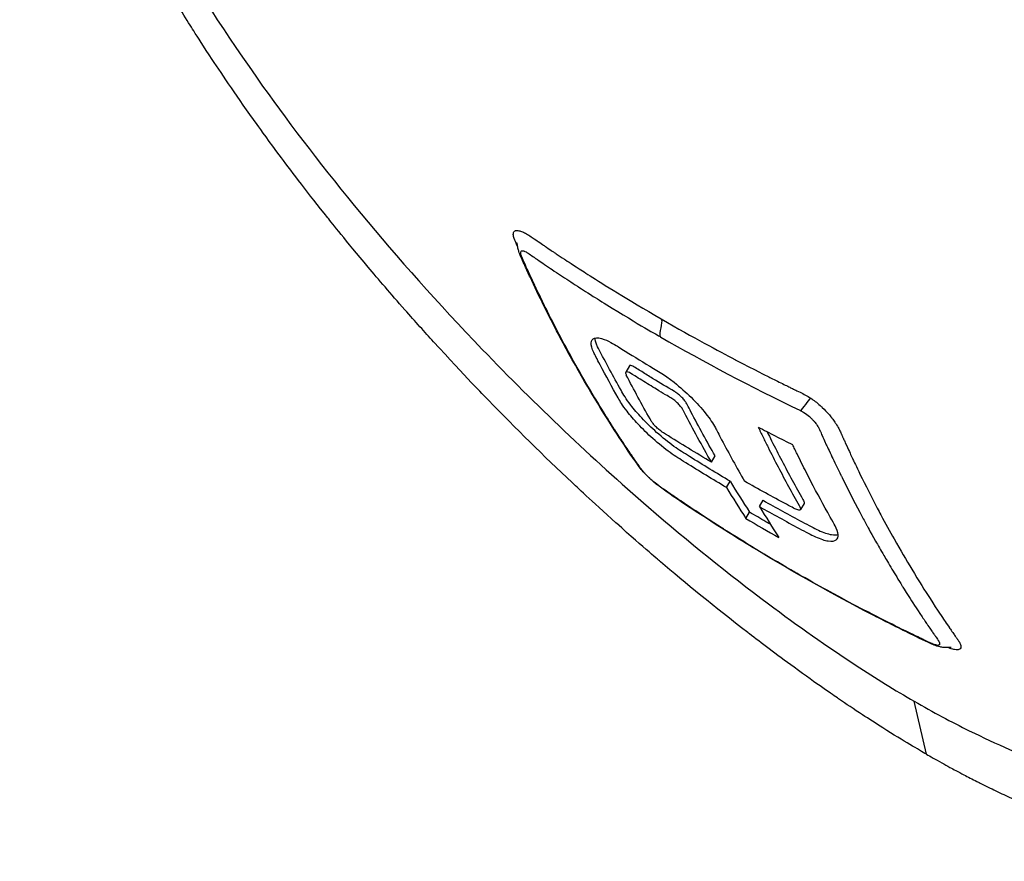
# Model space of a CAD drawing. Header units: millimetres. Extents: x 0 to 5219, y 0 to 2970.
# Tile 201 of 233: x 3249 to 3303, y 1364 to 1411. Entities that reach past the tile are written whole.
import ezdxf

# ---------------------------------------------------------------- set-up
doc = ezdxf.new("R2010")
doc.units = ezdxf.units.MM
doc.header["$LTSCALE"] = 0.2
doc.layers.add('01_Object Line', color=4, linetype='Continuous')

# ---------------------------------------------------------------- blocks, each defined once
blk = doc.blocks.new('A$Cc6976730')
for p, q in [((-188.171, 81.965), (-188.372, 81.618)), ((-183.673, 76.685), (-183.472, 77.031)), ((-182.851, 75.294), (-182.65, 75.641)), ((-181.039, 74.248), (-180.839, 74.594)), ((-178.595, 74.428), (-178.795, 74.082)), ((-181.786, 73.6), (-181.586, 73.946)), ((-171.89, 60.673), (-172.556, 63.575))]:
    blk.add_line(p, q)
for centre, major_axis, ratio, start_param, end_param in [((-84.275, 191.408), (-78.39, -135.736), 0.577377, 5.976841, 5.99728), ((-84.471, 191.059), (-78.396, -135.732), 0.577386, 5.976867, 5.997306), ((-82.682, 190.03), (-78.363, -135.758), 0.577331, 5.976709, 5.997147), ((-110.857, 194.093), (-70.165, -120.941), 0.816432, 6.275426, 6.293752)]:
    blk.add_ellipse(centre, major_axis=major_axis, ratio=ratio, start_param=start_param, end_param=end_param)
for points, knots in [([(-69.073, 87.036), (-69.073, 87.037), (-69.08, 87.042), (-69.082, 87.043), (-69.101, 87.056), (-69.166, 87.096), (-69.457, 87.268), (-69.595, 87.349), (-69.749, 87.439), (-69.895, 87.524), (-70.086, 87.636), (-70.261, 87.739), (-70.387, 87.812), (-71.181, 88.278), (-72.316, 88.939), (-73.74, 89.767), (-74.294, 90.089), (-75.049, 90.528), (-76.09, 91.133), (-76.953, 91.635), (-77.665, 92.048), (-78.148, 92.329), (-78.51, 92.539), (-78.746, 92.676), (-78.844, 92.733), (-79.688, 93.222), (-80.226, 93.533), (-80.374, 93.619), (-80.57, 93.732), (-80.766, 93.847), (-80.964, 93.962), (-81.038, 94.005), (-81.111, 94.047), (-81.185, 94.09), (-81.615, 94.34), (-81.904, 94.509), (-82.031, 94.582), (-82.16, 94.657), (-82.302, 94.739), (-82.458, 94.829), (-82.837, 95.048), (-83.298, 95.312), (-83.856, 95.631), (-84.728, 96.13), (-85.419, 96.527), (-85.864, 96.785), (-86.321, 97.049), (-87.028, 97.463), (-88.047, 98.06), (-88.752, 98.473), (-89.346, 98.821), (-89.806, 99.089), (-90.039, 99.224), (-90.238, 99.34), (-90.401, 99.434), (-90.912, 99.729), (-91.436, 100.032), (-91.968, 100.34), (-92.277, 100.519), (-92.589, 100.7), (-92.904, 100.882), (-93.56, 101.263), (-93.994, 101.514), (-94.195, 101.631), (-94.622, 101.879), (-95.059, 102.133), (-95.507, 102.393), (-95.927, 102.636), (-96.35, 102.881), (-96.776, 103.128), (-98.136, 103.915), (-99.523, 104.719), (-100.938, 105.538), (-102.794, 106.614), (-104.697, 107.715), (-106.646, 108.843), (-110.542, 111.098), (-114.623, 113.459), (-118.875, 115.919), (-119.819, 116.466), (-120.797, 117.032), (-121.809, 117.618), (-122.95, 118.278), (-124.135, 118.964), (-125.365, 119.676), (-128.592, 121.544), (-130.869, 122.862), (-132.085, 123.566), (-133.515, 124.393), (-134.958, 125.228), (-136.415, 126.071), (-139.597, 127.912), (-142.841, 129.788), (-146.126, 131.688), (-149.162, 133.444), (-151.747, 134.938), (-153.848, 136.153), (-157.296, 138.147), (-159.437, 139.384), (-160.249, 139.854), (-160.461, 139.976), (-160.583, 140.046), (-160.615, 140.065), (-164.254, 142.169), (-167.875, 144.262), (-171.411, 146.304), (-171.909, 146.592), (-172.406, 146.878), (-172.9, 147.164), (-174.511, 148.094), (-175.82, 148.85), (-176.843, 149.442), (-177.855, 150.027), (-178.856, 150.605), (-179.843, 151.175), (-180.115, 151.333), (-180.386, 151.489), (-180.657, 151.645), (-184.018, 153.587), (-186.23, 154.865), (-187.527, 155.614), (-187.627, 155.672), (-187.722, 155.727), (-187.811, 155.778)], [-0.7641708, -0.7641708, -0.7641708, -0.7641708, -0.75, -0.75, -0.75, -0.71875, -0.71875, -0.71875, -0.7052239, -0.7052239, -0.7052239, -0.6875, -0.6875, -0.6875, -0.625, -0.625, -0.625, -0.59375, -0.59375, -0.59375, -0.5758637, -0.5758637, -0.5758637, -0.5625, -0.5625, -0.5625, -0.546875, -0.546875, -0.546875, -0.5411757, -0.5411757, -0.5411757, -0.5390625, -0.5390625, -0.5390625, -0.53125, -0.53125, -0.53125, -0.5266987, -0.5266987, -0.5266987, -0.515625, -0.515625, -0.515625, -0.5, -0.5, -0.5, -0.484375, -0.484375, -0.484375, -0.4739987, -0.4739987, -0.4739987, -0.46875, -0.46875, -0.46875, -0.4588678, -0.4588678, -0.4588678, -0.453125, -0.453125, -0.453125, -0.4453125, -0.4453125, -0.4453125, -0.4375, -0.4375, -0.4375, -0.4300483, -0.4300483, -0.4300483, -0.40625, -0.40625, -0.40625, -0.375, -0.375, -0.375, -0.3125, -0.3125, -0.3125, -0.2978036, -0.2978036, -0.2978036, -0.28125, -0.28125, -0.28125, -0.25, -0.25, -0.25, -0.2303717, -0.2303717, -0.2303717, -0.1875, -0.1875, -0.1875, -0.1671318, -0.1671318, -0.1671318, -0.1337093, -0.1337093, -0.1337093, -0.125, -0.125, -0.125, -0.0780464, -0.0780464, -0.0780464, -0.0714286, -0.0714286, -0.0714286, -0.0535714, -0.0535714, -0.0535714, -0.039579, -0.039579, -0.039579, -0.0357143, -0.0357143, -0.0357143, -0.0025653, -0.0025653, -0.0025653, 0, 0, 0, 0]), ([(-219.624, 130.189), (-219.924, 129.411), (-220.152, 128.572), (-220.411, 126.695), (-220.445, 125.686), (-220.274, 122.464), (-219.801, 120.047), (-218.418, 115.667), (-217.712, 113.836), (-215.077, 107.968), (-212.351, 103.02), (-205.092, 92.844), (-201.079, 87.904), (-193.296, 79.809), (-190.228, 76.9), (-184.937, 72.329), (-182.736, 70.553), (-178.944, 67.716), (-177.325, 66.575), (-174.669, 64.837), (-173.606, 64.18), (-172.556, 63.575)], [-13.245772, -13.245772, -13.245772, -13.245772, -12.251128, -12.251128, -11.274972, -11.274972, -9.337784, -9.337784, -8.051587, -8.051587, -5.366006, -5.366006, -3.267179, -3.267179, -1.993957, -1.993957, -1.102626, -1.102626, -0.445934, -0.445934, 0, 0, 0, 0]), ([(-171.89, 60.673), (-172.301, 60.91), (-173.09, 61.366), (-174.28, 62.118), (-174.662, 62.36), (-175.035, 62.601), (-175.398, 62.84), (-175.848, 63.136), (-176.284, 63.428), (-176.704, 63.715), (-177.036, 63.942), (-177.847, 64.494), (-179.146, 65.44), (-180.143, 66.167), (-180.96, 66.786), (-181.593, 67.273), (-181.624, 67.297), (-181.655, 67.321), (-181.687, 67.345), (-183.507, 68.748), (-185.105, 70.062), (-186.471, 71.228), (-186.498, 71.25), (-187.306, 71.924), (-188.877, 73.332), (-188.884, 73.338), (-188.891, 73.344), (-188.897, 73.35), (-190.29, 74.598), (-191.087, 75.356), (-191.31, 75.565), (-192.866, 77.027), (-194.401, 78.539), (-195.904, 80.089), (-195.938, 80.124), (-195.972, 80.159), (-196.006, 80.194), (-196.135, 80.327), (-197.131, 81.334), (-198.91, 83.288), (-199.381, 83.804), (-199.906, 84.388), (-200.48, 85.04), (-201.261, 85.928), (-201.927, 86.707), (-202.486, 87.371), (-203.743, 88.865), (-204.463, 89.776), (-204.707, 90.083), (-205.784, 91.433), (-206.621, 92.534), (-207.25, 93.377), (-207.927, 94.285), (-208.365, 94.894), (-208.585, 95.202), (-209.652, 96.689), (-210.453, 97.877), (-211.039, 98.763), (-211.513, 99.479), (-211.845, 99.999), (-212.052, 100.325), (-212.379, 100.839), (-212.918, 101.691), (-213.62, 102.871), (-214.004, 103.516), (-214.322, 104.067), (-214.581, 104.526), (-214.771, 104.86), (-214.929, 105.144), (-215.059, 105.381), (-215.357, 105.92), (-215.807, 106.745), (-216.363, 107.84), (-217.073, 109.238), (-217.429, 110.026), (-217.53, 110.245), (-217.548, 110.283), (-217.565, 110.321), (-217.582, 110.358), (-218.296, 111.912), (-218.921, 113.426), (-219.45, 114.889), (-219.544, 115.151), (-219.654, 115.459), (-219.773, 115.812), (-219.902, 116.192), (-220.043, 116.624), (-220.19, 117.103), (-220.564, 118.326), (-220.722, 119.008), (-220.773, 119.214), (-220.904, 119.75), (-221.019, 120.276), (-221.119, 120.791), (-221.274, 121.595), (-221.392, 122.373), (-221.471, 123.123), (-221.557, 123.939), (-221.588, 124.628), (-221.592, 125.207), (-221.596, 125.769), (-221.574, 126.229), (-221.546, 126.601), (-221.478, 127.519), (-221.34, 128.284), (-221.175, 128.927), (-221.116, 129.158), (-221.053, 129.373), (-220.988, 129.574)], [-1, -1, -1, -1, -0.96875, -0.96875, -0.96875, -0.9547937, -0.9547937, -0.9547937, -0.9375, -0.9375, -0.9375, -0.90625, -0.90625, -0.90625, -0.875, -0.875, -0.875, -0.8739463, -0.8739463, -0.8739463, -0.8125, -0.8125, -0.8125, -0.7813822, -0.7813822, -0.7813822, -0.78125, -0.78125, -0.78125, -0.75, -0.75, -0.75, -0.6888795, -0.6888795, -0.6888795, -0.6875, -0.6875, -0.6875, -0.6380723, -0.6380723, -0.6380723, -0.625, -0.625, -0.625, -0.6057577, -0.6057577, -0.6057577, -0.5625, -0.5625, -0.5625, -0.5324119, -0.5324119, -0.5324119, -0.5, -0.5, -0.5, -0.4654336, -0.4654336, -0.4654336, -0.4375, -0.4375, -0.4375, -0.40625, -0.40625, -0.40625, -0.3881699, -0.3881699, -0.3881699, -0.375, -0.375, -0.375, -0.34375, -0.34375, -0.34375, -0.3125, -0.3125, -0.3125, -0.3110249, -0.3110249, -0.3110249, -0.25, -0.25, -0.25, -0.2349777, -0.2349777, -0.2349777, -0.21875, -0.21875, -0.21875, -0.1875, -0.1875, -0.1875, -0.1630802, -0.1630802, -0.1630802, -0.125, -0.125, -0.125, -0.0933033, -0.0933033, -0.0933033, -0.0625, -0.0625, -0.0625, -0.0165509, -0.0165509, -0.0165509, 0, 0, 0, 0]), ([(-171.89, 60.673), (-171.688, 60.557), (-171.406, 60.396), (-171.046, 60.197), (-170.908, 60.12), (-170.758, 60.038), (-170.597, 59.951), (-170.495, 59.896), (-170.388, 59.838), (-170.277, 59.779), (-170.136, 59.703), (-169.987, 59.625), (-169.832, 59.544), (-169.613, 59.429), (-169.379, 59.309), (-169.132, 59.183), (-169.071, 59.153), (-169.011, 59.122), (-168.95, 59.092), (-168.656, 58.944), (-168.365, 58.802), (-168.078, 58.664), (-167.787, 58.525), (-167.499, 58.39), (-167.215, 58.26), (-166.965, 58.145), (-166.718, 58.035), (-166.473, 57.927), (-166.436, 57.911), (-166.399, 57.895), (-166.362, 57.879), (-166.279, 57.843), (-166.196, 57.807), (-166.113, 57.771), (-165.972, 57.71), (-165.832, 57.651), (-165.692, 57.592), (-165.413, 57.475), (-165.135, 57.362), (-164.858, 57.252), (-164.543, 57.126), (-164.23, 57.006), (-163.92, 56.89), (-163.875, 56.874), (-163.641, 56.785), (-163.224, 56.637), (-162.842, 56.501), (-162.307, 56.316), (-161.634, 56.108), (-161.584, 56.092), (-161.533, 56.077), (-161.481, 56.061), (-161.268, 55.996), (-161.061, 55.935), (-160.858, 55.877), (-160.595, 55.802), (-160.341, 55.733), (-160.095, 55.669), (-159.561, 55.53), (-159.066, 55.416), (-158.609, 55.321), (-158.357, 55.269), (-158.116, 55.223), (-157.887, 55.182), (-157.638, 55.137), (-157.403, 55.099), (-157.179, 55.066), (-157.101, 55.054), (-157.024, 55.043), (-156.949, 55.032), (-156.422, 54.959), (-155.941, 54.91), (-155.502, 54.878), (-154.437, 54.803), (-153.617, 54.83), (-152.991, 54.881), (-152.432, 54.927), (-151.897, 55.005), (-151.387, 55.114), (-151.265, 55.14), (-151.145, 55.168), (-151.026, 55.197), (-150.8, 55.253), (-150.571, 55.318), (-150.34, 55.393), (-150.02, 55.496), (-149.695, 55.619), (-149.37, 55.765), (-149.344, 55.777), (-149.318, 55.789), (-149.291, 55.801), (-149.051, 55.912), (-148.679, 56.092), (-148.221, 56.392), (-147.782, 56.679), (-147.264, 57.075), (-146.738, 57.655), (-146.679, 57.719), (-146.62, 57.786), (-146.562, 57.855), (-146.404, 58.041), (-146.259, 58.23), (-146.124, 58.422), (-145.927, 58.703), (-145.754, 58.99), (-145.6, 59.279), (-145.451, 59.559), (-145.321, 59.84), (-145.207, 60.121), (-145.053, 60.503), (-144.931, 60.874), (-144.832, 61.227), (-144.722, 61.625), (-144.642, 61.999), (-144.581, 62.338), (-144.544, 62.547), (-144.515, 62.743), (-144.491, 62.925), (-144.488, 62.945), (-144.486, 62.966), (-144.483, 62.987), (-144.474, 63.056), (-144.466, 63.126), (-144.458, 63.195), (-144.449, 63.278), (-144.44, 63.36), (-144.432, 63.441), (-144.416, 63.612), (-144.403, 63.78), (-144.393, 63.944), (-144.382, 64.121), (-144.374, 64.294), (-144.369, 64.462), (-144.366, 64.576), (-144.364, 64.688), (-144.363, 64.798), (-144.362, 64.84), (-144.362, 64.882), (-144.362, 64.923), (-144.362, 65.005), (-144.362, 65.084), (-144.363, 65.163), (-144.363, 65.237), (-144.364, 65.309), (-144.366, 65.38), (-144.368, 65.453), (-144.37, 65.525), (-144.372, 65.595), (-144.375, 65.671), (-144.377, 65.744), (-144.381, 65.816), (-144.382, 65.853), (-144.384, 65.89), (-144.386, 65.927), (-144.386, 65.931), (-144.386, 65.936), (-144.387, 65.94), (-144.388, 65.973), (-144.39, 66.005), (-144.392, 66.038), (-144.396, 66.111), (-144.4, 66.186), (-144.405, 66.262), (-144.41, 66.336), (-144.415, 66.411), (-144.421, 66.487), (-144.432, 66.635), (-144.445, 66.787), (-144.46, 66.943), (-144.488, 67.24), (-144.522, 67.55), (-144.565, 67.876), (-144.595, 68.106), (-144.629, 68.342), (-144.668, 68.587), (-144.703, 68.809), (-144.742, 69.038), (-144.784, 69.274), (-144.785, 69.275), (-144.802, 69.372), (-144.839, 69.566), (-144.88, 69.778), (-144.944, 70.106), (-145.046, 70.558), (-145.081, 70.714), (-145.12, 70.884), (-145.165, 71.07), (-145.186, 71.157), (-145.207, 71.244), (-145.228, 71.328), (-145.236, 71.362), (-145.245, 71.395), (-145.253, 71.428), (-145.299, 71.61), (-145.344, 71.784), (-145.389, 71.951), (-145.489, 72.323), (-145.584, 72.655), (-145.669, 72.942), (-145.676, 72.966), (-145.683, 72.99), (-145.69, 73.014), (-145.815, 73.431), (-146.006, 74.048), (-146.299, 74.885), (-146.337, 74.995), (-146.376, 75.104), (-146.415, 75.213), (-146.618, 75.783), (-146.831, 76.345), (-147.05, 76.898), (-147.126, 77.092), (-147.206, 77.29), (-147.289, 77.494), (-147.628, 78.322), (-148.023, 79.237), (-148.491, 80.243), (-148.524, 80.315), (-148.557, 80.386), (-148.591, 80.458), (-148.779, 80.858), (-148.972, 81.26), (-149.171, 81.665), (-149.37, 82.069), (-149.574, 82.476), (-149.785, 82.885), (-149.925, 83.157), (-150.067, 83.43), (-150.212, 83.704), (-150.227, 83.733), (-150.509, 84.279), (-151.114, 85.361), (-151.277, 85.653), (-151.464, 85.985), (-151.678, 86.356), (-152.001, 86.918), (-152.301, 87.425), (-152.572, 87.877), (-152.84, 88.322), (-153.081, 88.714), (-153.29, 89.051), (-153.309, 89.083), (-153.329, 89.114), (-153.349, 89.146), (-153.612, 89.57), (-153.881, 89.995), (-154.155, 90.421), (-154.33, 90.694), (-154.508, 90.967), (-154.687, 91.241), (-154.967, 91.668), (-155.252, 92.095), (-155.541, 92.523), (-155.993, 93.191), (-156.457, 93.861), (-156.931, 94.531)], [0, 0, 0, 0, 0.015059, 0.015059, 0.015059, 0.02083, 0.02083, 0.02083, 0.024502, 0.024502, 0.024502, 0.02915, 0.02915, 0.02915, 0.035714, 0.035714, 0.035714, 0.03808, 0.03808, 0.03808, 0.049577, 0.049577, 0.049577, 0.061203, 0.061203, 0.061203, 0.071429, 0.071429, 0.071429, 0.072941, 0.072941, 0.072941, 0.076375, 0.076375, 0.076375, 0.082197, 0.082197, 0.082197, 0.093844, 0.093844, 0.093844, 0.107143, 0.107143, 0.107143, 0.125154, 0.125154, 0.125154, 0.141628, 0.141628, 0.141628, 0.142857, 0.142857, 0.142857, 0.150854, 0.150854, 0.150854, 0.161237, 0.161237, 0.161237, 0.183787, 0.183787, 0.183787, 0.196194, 0.196194, 0.196194, 0.209594, 0.209594, 0.209594, 0.214286, 0.214286, 0.214286, 0.235121, 0.235121, 0.235121, 0.285714, 0.285714, 0.285714, 0.318661, 0.318661, 0.318661, 0.326531, 0.326531, 0.326531, 0.342858, 0.342858, 0.342858, 0.36551, 0.36551, 0.36551, 0.367347, 0.367347, 0.367347, 0.406881, 0.406881, 0.406881, 0.444765, 0.444765, 0.444765, 0.44898, 0.44898, 0.44898, 0.464755, 0.464755, 0.464755, 0.487841, 0.487841, 0.487841, 0.510204, 0.510204, 0.510204, 0.531268, 0.531268, 0.531268, 0.55507, 0.55507, 0.55507, 0.569739, 0.569739, 0.569739, 0.571429, 0.571429, 0.571429, 0.574695, 0.574695, 0.574695, 0.578627, 0.578627, 0.578627, 0.586875, 0.586875, 0.586875, 0.595801, 0.595801, 0.595801, 0.601849, 0.601849, 0.601849, 0.604183, 0.604183, 0.604183, 0.608765, 0.608765, 0.608765, 0.613067, 0.613067, 0.613067, 0.617482, 0.617482, 0.617482, 0.622229, 0.622229, 0.622229, 0.624689, 0.624689, 0.624689, 0.625, 0.625, 0.625, 0.626857, 0.626857, 0.626857, 0.631038, 0.631038, 0.631038, 0.635137, 0.635137, 0.635137, 0.643106, 0.643106, 0.643106, 0.65824, 0.65824, 0.65824, 0.668893, 0.668893, 0.668893, 0.678571, 0.678571, 0.678571, 0.689431, 0.689431, 0.689431, 0.701281, 0.701281, 0.701281, 0.705357, 0.705357, 0.705357, 0.708515, 0.708515, 0.708515, 0.709766, 0.709766, 0.709766, 0.71667, 0.71667, 0.71667, 0.732143, 0.732143, 0.732143, 0.733637, 0.733637, 0.733637, 0.758929, 0.758929, 0.758929, 0.763229, 0.763229, 0.763229, 0.785714, 0.785714, 0.785714, 0.794183, 0.794183, 0.794183, 0.828571, 0.828571, 0.828571, 0.831278, 0.831278, 0.831278, 0.846339, 0.846339, 0.846339, 0.861401, 0.861401, 0.861401, 0.871429, 0.871429, 0.871429, 0.896736, 0.896736, 0.896736, 0.903571, 0.903571, 0.903571, 0.919754, 0.919754, 0.919754, 0.935714, 0.935714, 0.935714, 0.936836, 0.936836, 0.936836, 0.951858, 0.951858, 0.951858, 0.961487, 0.961487, 0.961487, 0.97651, 0.97651, 0.97651, 1, 1, 1, 1]), ([(-172.556, 63.575), (-171.527, 62.983), (-170.524, 62.448), (-168.056, 61.229), (-166.602, 60.597), (-163.326, 59.356), (-161.526, 58.824), (-157.433, 57.986), (-155.262, 57.881), (-150.371, 58.669), (-148.454, 60.192), (-146.766, 63.339), (-146.392, 64.679), (-146.021, 68.814), (-146.405, 72.451), (-149.097, 79.938), (-150.317, 82.646), (-153.314, 88.284), (-155.084, 91.19), (-157.093, 94.135)], [-11.810839, -11.810839, -11.810839, -11.810839, -11.321097, -11.321097, -10.584313, -10.584313, -9.583134, -9.583134, -8.1452, -8.1452, -5.796116, -5.796116, -4.481204, -4.481204, -2.2786, -2.2786, -1.145056, -1.145056, -0.000001, -0.000001, -0.000001, -0.000001]), ([(-194.299, 88.511), (-194.32, 88.555), (-194.346, 88.613), (-194.379, 88.686), (-194.411, 88.758), (-194.435, 88.814), (-194.451, 88.855), (-194.484, 88.938), (-194.498, 88.984), (-194.503, 89.002), (-194.51, 89.024), (-194.523, 89.066), (-194.531, 89.118), (-194.537, 89.162), (-194.536, 89.192), (-194.534, 89.214), (-194.53, 89.255), (-194.519, 89.287), (-194.503, 89.31), (-194.487, 89.334), (-194.466, 89.355), (-194.436, 89.369), (-194.421, 89.376), (-194.405, 89.381), (-194.39, 89.384), (-194.388, 89.385), (-194.387, 89.385), (-194.386, 89.385), (-194.369, 89.389), (-194.351, 89.39), (-194.333, 89.389), (-194.297, 89.389), (-194.261, 89.383), (-194.23, 89.376), (-194.19, 89.367), (-194.156, 89.357), (-194.134, 89.349), (-194.104, 89.34), (-194.07, 89.328), (-194.033, 89.313), (-194, 89.3), (-193.965, 89.284), (-193.926, 89.266), (-193.925, 89.265), (-193.923, 89.264), (-193.922, 89.263)], [-0.16457972, -0.16457972, -0.16457972, -0.16457972, -0.16294643, -0.16294643, -0.16294643, -0.15959821, -0.15959821, -0.15959821, -0.15625, -0.15625, -0.15625, -0.1533801, -0.1533801, -0.1533801, -0.1505102, -0.1505102, -0.1505102, -0.14668367, -0.14668367, -0.14668367, -0.14285714, -0.14285714, -0.14285714, -0.14094388, -0.14094388, -0.14094388, -0.14080819, -0.14080819, -0.14080819, -0.13903061, -0.13903061, -0.13903061, -0.13678358, -0.13678358, -0.13678358, -0.13392857, -0.13392857, -0.13392857, -0.13154245, -0.13154245, -0.13154245, -0.12946429, -0.12946429, -0.12946429, -0.129396, -0.129396, -0.129396, -0.129396]), ([(-193.922, 89.263), (-193.877, 89.242), (-193.839, 89.221), (-193.807, 89.203), (-193.767, 89.18), (-193.738, 89.162), (-193.722, 89.152), (-193.665, 89.115), (-193.59, 89.065), (-193.497, 89.003), (-193.355, 88.906), (-193.245, 88.829), (-193.169, 88.777), (-193.054, 88.698), (-192.957, 88.631), (-192.879, 88.577), (-192.85, 88.558), (-192.794, 88.52), (-192.711, 88.464), (-192.456, 88.292), (-192.292, 88.183), (-192.22, 88.135), (-192.207, 88.126), (-192.197, 88.119), (-192.19, 88.115), (-192.041, 88.016), (-191.891, 87.916), (-191.738, 87.815), (-191.572, 87.706), (-191.241, 87.488), (-190.739, 87.166), (-190.637, 87.101), (-190.498, 87.011), (-190.321, 86.899), (-189.624, 86.456), (-188.345, 85.646), (-186.422, 84.535)], [-0.129396, -0.129396, -0.129396, -0.129396, -0.1274723, -0.1274723, -0.1274723, -0.125, -0.125, -0.125, -0.1205357, -0.1205357, -0.1205357, -0.1160714, -0.1160714, -0.1160714, -0.1116071, -0.1116071, -0.1116071, -0.1071429, -0.1071429, -0.1071429, -0.0996265, -0.0996265, -0.0996265, -0.0982143, -0.0982143, -0.0982143, -0.0892857, -0.0892857, -0.0892857, -0.0714286, -0.0714286, -0.0714286, -0.0569264, -0.0569264, -0.0569264, 0, 0, 0, 0]), ([(-193.527, 86.641), (-193.627, 86.852), (-193.729, 87.075), (-193.875, 87.395), (-193.935, 87.523), (-194.082, 87.844), (-194.168, 88.04), (-194.234, 88.242), (-194.238, 88.253), (-194.261, 88.327), (-194.277, 88.395), (-194.297, 88.501), (-194.303, 88.537), (-194.312, 88.589), (-194.314, 88.606), (-194.32, 88.638), (-194.322, 88.653), (-194.325, 88.67), (-194.326, 88.674), (-194.326, 88.678), (-194.327, 88.68), (-194.332, 88.709), (-194.336, 88.727), (-194.337, 88.728), (-194.337, 88.728), (-194.337, 88.728)], [0, 0, 0, 0, 0.1068134, 0.1068134, 0.1692895, 0.1692895, 0.2629442, 0.2629442, 0.2674015, 0.2674015, 0.2890395, 0.2890395, 0.2998442, 0.2998442, 0.3052135, 0.3052135, 0.3105953, 0.3105953, 0.3119312, 0.3119312, 0.3126094, 0.3126094, 0.3343587, 0.3343587, 0.334953, 0.334953, 0.334953, 0.334953]), ([(-189.326, 79.011), (-189.452, 79.21), (-189.689, 79.587), (-190.028, 80.15), (-190.046, 80.179), (-190.064, 80.209), (-190.082, 80.238), (-190.417, 80.796), (-190.714, 81.309), (-190.979, 81.779), (-191.324, 82.389), (-191.615, 82.924), (-191.852, 83.371), (-192.31, 84.234), (-192.574, 84.768), (-192.666, 84.953), (-192.717, 85.055), (-192.768, 85.157), (-192.818, 85.259), (-192.974, 85.574), (-193.127, 85.891), (-193.279, 86.21), (-193.34, 86.338), (-193.441, 86.55), (-193.579, 86.848), (-193.613, 86.92), (-193.646, 86.992), (-193.68, 87.066), (-193.743, 87.203), (-193.808, 87.345), (-193.874, 87.49), (-193.902, 87.553), (-193.926, 87.606), (-193.946, 87.651), (-193.951, 87.663), (-193.957, 87.675), (-193.961, 87.686), (-193.991, 87.752), (-194.009, 87.794), (-194.016, 87.811), (-194.043, 87.874), (-194.063, 87.926), (-194.078, 87.967), (-194.079, 87.97), (-194.081, 87.974), (-194.082, 87.977), (-194.096, 88.017), (-194.11, 88.06), (-194.118, 88.104), (-194.118, 88.104), (-194.121, 88.117), (-194.124, 88.14), (-194.126, 88.159), (-194.128, 88.184), (-194.123, 88.211), (-194.117, 88.237), (-194.105, 88.256), (-194.086, 88.268), (-194.086, 88.268), (-194.085, 88.269), (-194.084, 88.27), (-194.082, 88.27), (-194.081, 88.271), (-194.08, 88.271), (-194.075, 88.274), (-194.055, 88.29), (-193.982, 88.271), (-193.971, 88.268), (-193.956, 88.264), (-193.938, 88.257), (-193.913, 88.248), (-193.881, 88.233), (-193.839, 88.211), (-193.827, 88.204), (-193.812, 88.196), (-193.795, 88.185), (-193.772, 88.172), (-193.745, 88.155), (-193.713, 88.135)], [0.6517857, 0.6517857, 0.6517857, 0.6517857, 0.6785714, 0.6785714, 0.6785714, 0.6797281, 0.6797281, 0.6797281, 0.7017453, 0.7017453, 0.7017453, 0.7303747, 0.7303747, 0.7303747, 0.7857143, 0.7857143, 0.7857143, 0.7922841, 0.7922841, 0.7922841, 0.8125, 0.8125, 0.8125, 0.8258929, 0.8258929, 0.8258929, 0.8305652, 0.8305652, 0.8305652, 0.8392857, 0.8392857, 0.8392857, 0.8426339, 0.8426339, 0.8426339, 0.8431179, 0.8431179, 0.8431179, 0.8459821, 0.8459821, 0.8459821, 0.8493304, 0.8493304, 0.8493304, 0.8496066, 0.8496066, 0.8496066, 0.8526786, 0.8526786, 0.8526786, 0.8544889, 0.8544889, 0.8544889, 0.8560268, 0.8560268, 0.8560268, 0.8590434, 0.8590434, 0.8590434, 0.8591891, 0.8591891, 0.8591891, 0.859375, 0.859375, 0.859375, 0.8627232, 0.8627232, 0.8627232, 0.8641237, 0.8641237, 0.8641237, 0.8660714, 0.8660714, 0.8660714, 0.8675382, 0.8675382, 0.8675382, 0.8694294, 0.8694294, 0.8694294, 0.8694294]), ([(-193.713, 88.135), (-193.648, 88.092), (-193.563, 88.033), (-193.459, 87.961), (-193.448, 87.953), (-193.437, 87.945), (-193.425, 87.937), (-193.406, 87.924), (-193.388, 87.911), (-193.371, 87.899), (-193.29, 87.843), (-193.226, 87.799), (-193.178, 87.767), (-193.061, 87.687), (-192.946, 87.609), (-192.831, 87.531), (-192.685, 87.431), (-192.541, 87.334), (-192.399, 87.239), (-192.252, 87.141), (-192.1, 87.039), (-191.942, 86.934), (-191.654, 86.744), (-191.348, 86.543), (-191.022, 86.333), (-190.867, 86.233), (-190.578, 86.046), (-190.151, 85.776), (-189.867, 85.597), (-189.522, 85.382), (-189.115, 85.131), (-187.383, 84.066), (-186.484, 83.565), (-186.481, 83.562)], [0.8694294, 0.8694294, 0.8694294, 0.8694294, 0.8733039, 0.8733039, 0.8733039, 0.8737245, 0.8737245, 0.8737245, 0.8747406, 0.8747406, 0.8747406, 0.8794643, 0.8794643, 0.8794643, 0.8853665, 0.8853665, 0.8853665, 0.8928571, 0.8928571, 0.8928571, 0.9023572, 0.9023572, 0.9023572, 0.9196429, 0.9196429, 0.9196429, 0.9357416, 0.9357416, 0.9357416, 0.9464286, 0.9464286, 0.9464286, 1, 1, 1, 1]), ([(-170.541, 66.517), (-170.541, 66.517), (-170.542, 66.517), (-170.544, 66.517), (-170.552, 66.518), (-170.576, 66.52), (-170.586, 66.52), (-170.609, 66.521), (-170.622, 66.521), (-170.665, 66.522), (-170.698, 66.522), (-170.767, 66.522), (-170.803, 66.522), (-170.875, 66.524), (-170.911, 66.526), (-171.017, 66.534), (-171.084, 66.544), (-171.261, 66.582), (-171.362, 66.618), (-171.885, 66.824), (-172.321, 67.052), (-173.476, 67.618), (-174.198, 67.981), (-177.063, 69.463), (-179.158, 70.638), (-182.237, 72.507), (-183.266, 73.157), (-185.039, 74.322), (-185.746, 74.766), (-186.633, 75.433), (-186.721, 75.501), (-186.863, 75.618), (-186.917, 75.665), (-187.024, 75.76), (-187.077, 75.809), (-187.23, 75.958), (-187.327, 76.059), (-187.493, 76.245), (-187.562, 76.333), (-187.852, 76.728), (-188.033, 77.002), (-188.562, 77.784), (-188.89, 78.282), (-190.176, 80.299), (-191.097, 81.876), (-192.505, 84.53), (-193.026, 85.574), (-193.527, 86.641)], [4.983266, 4.983266, 4.983266, 4.983266, 4.985479, 4.985479, 4.99634, 4.99634, 5.001715, 5.001715, 5.007088, 5.007088, 5.01795, 5.01795, 5.02873, 5.02873, 5.039494, 5.039494, 5.06137, 5.06137, 5.104333, 5.104333, 5.27578, 5.27578, 5.568106, 5.568106, 6.44543, 6.44543, 6.896292, 6.896292, 7.234445, 7.234445, 7.270013, 7.270013, 7.291475, 7.291475, 7.312968, 7.312968, 7.356437, 7.356437, 7.399712, 7.399712, 7.571087, 7.571087, 7.857632, 7.857632, 8.717556, 8.717556, 9.255567, 9.255567, 9.255567, 9.255567]), ([(-186.422, 84.535), (-184.629, 83.497), (-183.271, 82.775), (-182.394, 82.315), (-182.386, 82.311), (-182.378, 82.307), (-182.37, 82.303), (-181.23, 81.706), (-180.635, 81.413), (-180.605, 81.398), (-180.508, 81.349), (-180.417, 81.304), (-180.334, 81.262), (-180.191, 81.19), (-180.068, 81.13), (-179.965, 81.079), (-179.715, 80.956), (-179.519, 80.86), (-179.377, 80.79), (-179.346, 80.776), (-179.318, 80.762), (-179.291, 80.748), (-179.207, 80.707), (-179.142, 80.677), (-179.094, 80.654), (-179.047, 80.632), (-178.953, 80.588), (-178.809, 80.517), (-178.609, 80.418), (-178.415, 80.314), (-178.221, 80.186)], [-1, -1, -1, -1, -0.504419, -0.504419, -0.504419, -0.5, -0.5, -0.5, -0.285714, -0.285714, -0.285714, -0.259389, -0.259389, -0.259389, -0.214286, -0.214286, -0.214286, -0.142857, -0.142857, -0.142857, -0.134181, -0.134181, -0.134181, -0.107143, -0.107143, -0.107143, -0.071429, -0.071429, -0.071429, 0, 0, 0, 0]), ([(-182.851, 75.294), (-183.601, 75.738), (-184.343, 76.19), (-185.409, 76.857), (-185.629, 76.989), (-186.248, 77.436), (-186.57, 77.696), (-187.172, 78.234), (-187.448, 78.503), (-187.925, 79.012), (-188.128, 79.25), (-188.561, 79.81), (-188.682, 80.025), (-189.123, 80.804), (-189.456, 81.412), (-189.95, 82.348), (-190.062, 82.558), (-190.226, 82.909), (-190.274, 83.084), (-190.269, 83.364), (-190.202, 83.457), (-189.953, 83.524), (-189.774, 83.499), (-189.227, 83.294), (-188.906, 83.091), (-188.27, 82.689), (-187.762, 82.376), (-186.68, 81.719), (-186.286, 81.506), (-185.385, 80.795), (-185.07, 80.512), (-184.49, 79.942), (-184.215, 79.638), (-183.76, 79.064), (-183.582, 78.8), (-183.393, 78.45), (-183.275, 78.218), (-182.708, 77.141), (-182.29, 76.383), (-181.861, 75.638)], [0, 0, 0, 0, 0.320879, 0.320879, 0.465091, 0.465091, 0.61047, 0.61047, 0.741214, 0.741214, 0.858961, 0.858961, 1.03352, 1.03352, 1.617694, 1.617694, 1.920655, 1.920655, 2.361582, 2.361582, 2.851357, 2.851357, 3.338051, 3.338051, 4.028869, 4.028869, 6.65642, 6.65642, 9.591035, 9.591035, 11.360377, 11.360377, 13.298144, 13.298144, 15.132878, 15.132878, 16.008781, 16.008781, 18.211527, 18.211527, 18.211527, 18.211527]), ([(-182.65, 75.641), (-183.397, 76.082), (-184.137, 76.532), (-185.201, 77.198), (-185.421, 77.33), (-186.038, 77.775), (-186.361, 78.035), (-186.963, 78.572), (-187.24, 78.842), (-187.718, 79.351), (-187.922, 79.589), (-188.368, 80.165), (-188.49, 80.385), (-189.053, 81.382), (-189.465, 82.145), (-189.91, 83.006), (-190.046, 83.267), (-190.068, 83.493)], [0, 0, 0, 0, 0.319563, 0.319563, 0.464522, 0.464522, 0.611491, 0.611491, 0.743859, 0.743859, 0.862946, 0.862946, 1.04713, 1.04713, 1.602208, 1.602208, 1.664121, 1.664121, 1.664121, 1.664121]), ([(-186.481, 83.562), (-186.469, 83.556), (-186.457, 83.55), (-186.446, 83.543), (-184.087, 82.182), (-181.547, 80.834), (-178.794, 79.513)], [-1, -1, -1, -1, -0.995181, -0.995181, -0.995181, 0, 0, 0, 0]), ([(-183.673, 76.685), (-184.188, 77.58), (-184.687, 78.493), (-185.2, 79.485), (-185.226, 79.536), (-185.267, 79.611), (-185.302, 79.663), (-185.391, 79.776), (-185.444, 79.835), (-185.562, 79.953), (-185.625, 80.009), (-185.838, 80.178), (-185.95, 80.236), (-186.358, 80.481), (-186.521, 80.58), (-186.952, 80.843), (-187.22, 81.008), (-187.618, 81.255), (-187.749, 81.337), (-188.055, 81.529), (-188.151, 81.595), (-188.284, 81.643), (-188.32, 81.648), (-188.367, 81.632), (-188.379, 81.613), (-188.379, 81.568), (-188.376, 81.55), (-188.363, 81.509), (-188.353, 81.487), (-188.341, 81.463)], [0.000001, 0.000001, 0.000001, 0.000001, 0.489571, 0.489571, 0.520795, 0.520795, 0.575938, 0.575938, 0.63212, 0.63212, 0.689892, 0.689892, 0.822191, 0.822191, 0.910467, 0.910467, 1.056592, 1.056592, 1.128541, 1.128541, 1.224346, 1.224346, 1.274574, 1.274574, 1.322423, 1.322423, 1.348031, 1.348031, 1.372516, 1.372516, 1.372516, 1.372516]), ([(-183.472, 77.031), (-183.926, 77.819), (-184.367, 78.622), (-184.865, 79.572), (-184.935, 79.706), (-185.015, 79.861), (-185.034, 79.9), (-185.086, 79.987), (-185.124, 80.041), (-185.22, 80.156), (-185.276, 80.215), (-185.395, 80.33), (-185.458, 80.383), (-185.604, 80.495), (-185.665, 80.531), (-186.104, 80.794), (-186.501, 81.035), (-187.095, 81.401), (-187.293, 81.524), (-187.586, 81.707), (-187.682, 81.767), (-187.886, 81.895), (-187.963, 81.946), (-188.083, 81.99), (-188.119, 81.994), (-188.156, 81.982), (-188.165, 81.975), (-188.171, 81.965)], [0.000001, 0.000001, 0.000001, 0.000001, 0.431263, 0.431263, 0.501443, 0.501443, 0.512968, 0.512968, 0.528489, 0.528489, 0.54457, 0.54457, 0.560405, 0.560405, 0.581679, 0.581679, 0.794455, 0.794455, 0.901209, 0.901209, 0.953112, 0.953112, 1.012063, 1.012063, 1.048384, 1.048384, 1.066758, 1.066758, 1.066758, 1.066758]), ([(-183.673, 76.685), (-184.52, 77.186), (-185.358, 77.697), (-186.279, 78.277), (-186.324, 78.305), (-186.426, 78.373), (-186.487, 78.42), (-186.613, 78.525), (-186.676, 78.583), (-186.785, 78.694), (-186.832, 78.746), (-186.912, 78.846), (-186.945, 78.893), (-186.985, 78.959), (-187.003, 78.991), (-187.487, 79.846), (-187.92, 80.647), (-188.341, 81.463)], [-1.286139, -1.286139, -1.286139, -1.286139, -0.798514, -0.798514, -0.743971, -0.743971, -0.671251, -0.671251, -0.596258, -0.596258, -0.530286, -0.530286, -0.464712, -0.464712, -0.427696, -0.427696, 0, 0, 0, 0]), ([(-178.221, 80.186), (-178.082, 80.092), (-177.908, 79.963), (-177.716, 79.791), (-177.675, 79.755), (-177.636, 79.719), (-177.598, 79.683), (-177.462, 79.554), (-177.352, 79.436), (-177.261, 79.333), (-177.192, 79.255), (-177.133, 79.182), (-177.081, 79.117), (-177.076, 79.111), (-177.072, 79.106), (-177.068, 79.1), (-177.015, 79.033), (-176.958, 78.958), (-176.901, 78.875), (-176.888, 78.856), (-176.835, 78.781), (-176.763, 78.656), (-176.712, 78.568), (-176.677, 78.497), (-176.653, 78.443), (-176.641, 78.418), (-176.626, 78.386), (-176.608, 78.346), (-176.585, 78.295), (-176.571, 78.264), (-176.565, 78.252), (-176.56, 78.241), (-176.556, 78.231), (-176.551, 78.22), (-176.532, 78.179), (-176.513, 78.137), (-176.494, 78.097), (-176.491, 78.089), (-176.487, 78.081), (-176.483, 78.073), (-176.474, 78.051), (-176.462, 78.025), (-176.448, 77.995)], [-1, -1, -1, -1, -0.9921875, -0.9921875, -0.9921875, -0.9905084, -0.9905084, -0.9905084, -0.984375, -0.984375, -0.984375, -0.98077798, -0.98077798, -0.98077798, -0.98046875, -0.98046875, -0.98046875, -0.9765625, -0.9765625, -0.9765625, -0.97265625, -0.97265625, -0.97265625, -0.96875, -0.96875, -0.96875, -0.96777344, -0.96777344, -0.96777344, -0.96679688, -0.96679688, -0.96679688, -0.96645777, -0.96645777, -0.96645777, -0.96510446, -0.96510446, -0.96510446, -0.96484375, -0.96484375, -0.96484375, -0.96354757, -0.96354757, -0.96354757, -0.96354757]), ([(-178.794, 79.513), (-178.788, 79.51), (-178.781, 79.507), (-178.774, 79.503), (-178.723, 79.478), (-178.639, 79.433), (-178.524, 79.352), (-178.409, 79.271), (-178.318, 79.193), (-178.253, 79.134), (-178.239, 79.122), (-178.221, 79.106), (-178.2, 79.085), (-178.196, 79.081), (-178.192, 79.078), (-178.189, 79.074), (-178.167, 79.054), (-178.147, 79.033), (-178.127, 79.013), (-178.09, 78.975), (-178.056, 78.937), (-178.024, 78.9), (-178.021, 78.896), (-178.018, 78.892), (-178.015, 78.889), (-178.006, 78.878), (-177.996, 78.866), (-177.985, 78.852), (-177.966, 78.828), (-177.944, 78.799), (-177.92, 78.766), (-177.882, 78.712), (-177.858, 78.673), (-177.843, 78.648), (-177.83, 78.625), (-177.818, 78.604), (-177.807, 78.585), (-177.804, 78.579), (-177.8, 78.571), (-177.796, 78.564), (-177.788, 78.549), (-177.78, 78.533), (-177.772, 78.519), (-177.759, 78.493), (-177.739, 78.45), (-177.713, 78.392), (-177.706, 78.376), (-177.697, 78.355), (-177.686, 78.329), (-177.671, 78.296), (-177.662, 78.275), (-177.659, 78.267), (-177.643, 78.231), (-177.625, 78.19), (-177.603, 78.143), (-177.545, 78.014), (-177.489, 77.889), (-177.432, 77.767), (-177.429, 77.76), (-177.41, 77.719), (-177.376, 77.643), (-177.342, 77.57), (-177.293, 77.464), (-177.229, 77.326), (-177.152, 77.16), (-177.082, 77.012), (-177.02, 76.881), (-176.877, 76.579), (-176.732, 76.279), (-176.586, 75.981), (-176.562, 75.933), (-176.539, 75.885), (-176.515, 75.838), (-176.2, 75.2), (-175.878, 74.571), (-175.548, 73.949), (-175.443, 73.751), (-175.337, 73.554), (-175.231, 73.358)], [0, 0, 0, 0, 0.000653, 0.000653, 0.000653, 0.005102, 0.005102, 0.005102, 0.0102041, 0.0102041, 0.0102041, 0.011299, 0.011299, 0.011299, 0.0114796, 0.0114796, 0.0114796, 0.0127551, 0.0127551, 0.0127551, 0.0150826, 0.0150826, 0.0150826, 0.0153061, 0.0153061, 0.0153061, 0.0162303, 0.0162303, 0.0162303, 0.0178571, 0.0178571, 0.0178571, 0.0204082, 0.0204082, 0.0204082, 0.0218085, 0.0218085, 0.0218085, 0.0222805, 0.0222805, 0.0222805, 0.0233236, 0.0233236, 0.0233236, 0.0262391, 0.0262391, 0.0262391, 0.0276968, 0.0276968, 0.0276968, 0.0291545, 0.0291545, 0.0291545, 0.03207, 0.03207, 0.03207, 0.0408163, 0.0408163, 0.0408163, 0.0459881, 0.0459881, 0.0459881, 0.0510204, 0.0510204, 0.0510204, 0.0612245, 0.0612245, 0.0612245, 0.0816327, 0.0816327, 0.0816327, 0.0847392, 0.0847392, 0.0847392, 0.1263051, 0.1263051, 0.1263051, 0.139546, 0.139546, 0.139546, 0.139546]), ([(-187.057, 75.802), (-187.072, 75.816), (-187.086, 75.829), (-187.098, 75.84), (-187.108, 75.85), (-187.122, 75.863), (-187.139, 75.879), (-187.151, 75.891), (-187.158, 75.898), (-187.161, 75.9), (-187.207, 75.946), (-187.255, 75.995), (-187.3, 76.045), (-187.338, 76.086), (-187.371, 76.123), (-187.399, 76.156), (-187.407, 76.165), (-187.413, 76.172), (-187.419, 76.18), (-187.428, 76.19), (-187.436, 76.2), (-187.443, 76.208), (-187.464, 76.236), (-187.502, 76.284), (-187.548, 76.347), (-187.56, 76.363), (-187.582, 76.393), (-187.613, 76.438), (-187.624, 76.452), (-187.633, 76.465), (-187.641, 76.476), (-187.654, 76.495), (-187.666, 76.512), (-187.675, 76.525), (-187.676, 76.526), (-187.682, 76.535), (-187.695, 76.553), (-187.703, 76.564), (-187.713, 76.579), (-187.725, 76.597), (-187.733, 76.608), (-187.746, 76.626), (-187.763, 76.651), (-187.769, 76.659), (-187.798, 76.701), (-187.85, 76.776), (-187.965, 76.941), (-188.077, 77.106), (-188.189, 77.272), (-188.329, 77.478), (-188.468, 77.686), (-188.605, 77.894), (-188.606, 77.895), (-188.728, 78.078), (-188.968, 78.45), (-189.002, 78.503), (-189.063, 78.598), (-189.151, 78.736), (-189.201, 78.814), (-189.259, 78.905), (-189.326, 79.011)], [0.57572844, 0.57572844, 0.57572844, 0.57572844, 0.57645089, 0.57645089, 0.57645089, 0.57728795, 0.57728795, 0.57728795, 0.578125, 0.578125, 0.578125, 0.58147321, 0.58147321, 0.58147321, 0.58314732, 0.58314732, 0.58314732, 0.58383587, 0.58383587, 0.58383587, 0.58482143, 0.58482143, 0.58482143, 0.58816964, 0.58816964, 0.58816964, 0.58984375, 0.58984375, 0.58984375, 0.59048811, 0.59048811, 0.59048811, 0.59151786, 0.59151786, 0.59151786, 0.59255714, 0.59255714, 0.59255714, 0.59319196, 0.59319196, 0.59319196, 0.59486607, 0.59486607, 0.59486607, 0.59821429, 0.59821429, 0.59821429, 0.61014843, 0.61014843, 0.61014843, 0.625, 0.625, 0.625, 0.63839286, 0.63839286, 0.63839286, 0.64694198, 0.64694198, 0.64694198, 0.65178571, 0.65178571, 0.65178571, 0.65178571]), ([(-181.114, 78.609), (-181.092, 78.563), (-181.069, 78.517), (-181.025, 78.424), (-181.003, 78.378), (-180.935, 78.24), (-180.89, 78.148), (-180.755, 77.872), (-180.664, 77.689), (-180.39, 77.142), (-180.205, 76.78), (-179.643, 75.704), (-179.258, 74.997), (-178.83, 74.242), (-178.814, 74.216), (-178.788, 74.15), (-178.783, 74.121), (-178.794, 74.075), (-178.81, 74.06), (-178.864, 74.049), (-178.901, 74.053), (-179.07, 74.103), (-179.236, 74.202), (-180.333, 74.787), (-181.101, 75.208), (-181.861, 75.638)], [-1.566534, -1.566534, -1.566534, -1.566534, -1.537488, -1.537488, -1.508441, -1.508441, -1.45035, -1.45035, -1.334184, -1.334184, -1.101929, -1.101929, -0.637905, -0.637905, -0.598391, -0.598391, -0.552339, -0.552339, -0.503687, -0.503687, -0.45364, -0.45364, -0.320377, -0.320377, 0, 0, 0, 0]), ([(-181.114, 78.609), (-180.801, 78.445), (-180.488, 78.283), (-179.859, 77.963), (-179.544, 77.804), (-179.228, 77.647)], [0.000089, 0.000089, 0.000089, 0.000089, 0.1283387, 0.1283387, 0.2565897, 0.2565897, 0.2565897, 0.2565897]), ([(-180.621, 78.353), (-180.539, 78.186), (-180.456, 78.019), (-180.19, 77.488), (-180.005, 77.127), (-179.442, 76.05), (-179.058, 75.343), (-178.63, 74.588), (-178.614, 74.562), (-178.588, 74.496), (-178.583, 74.467), (-178.59, 74.439), (-178.592, 74.433), (-178.595, 74.428)], [-1.4399028, -1.4399028, -1.4399028, -1.4399028, -1.3341839, -1.3341839, -1.1019293, -1.1019293, -0.6379049, -0.6379049, -0.5983911, -0.5983911, -0.5523387, -0.5523387, -0.5397284, -0.5397284, -0.5397284, -0.5397284]), ([(-176.448, 77.995), (-176.443, 77.984), (-176.437, 77.972), (-176.432, 77.96), (-176.406, 77.904), (-176.375, 77.835), (-176.337, 77.753), (-176.246, 77.553), (-176.171, 77.39), (-176.113, 77.264), (-176.066, 77.16), (-176.021, 77.062), (-175.978, 76.968), (-175.946, 76.897), (-175.93, 76.862), (-175.929, 76.862), (-175.901, 76.802), (-175.794, 76.573), (-175.601, 76.177), (-175.378, 75.722), (-175.044, 75.046), (-174.583, 74.171)], [-0.96354757, -0.96354757, -0.96354757, -0.96354757, -0.96308483, -0.96308483, -0.96308483, -0.9609375, -0.9609375, -0.9609375, -0.953125, -0.953125, -0.953125, -0.9453125, -0.9453125, -0.9453125, -0.9375, -0.9375, -0.9375, -0.91044715, -0.91044715, -0.91044715, -0.87932671, -0.87932671, -0.87932671, -0.87932671]), ([(-181.039, 74.248), (-180.322, 73.843), (-179.599, 73.446), (-178.491, 72.853), (-178.232, 72.71), (-177.703, 72.47), (-177.464, 72.392), (-177.061, 72.334), (-176.923, 72.364), (-176.759, 72.488), (-176.723, 72.585), (-176.742, 72.847), (-176.798, 73.011), (-176.951, 73.302), (-177.038, 73.449), (-177.526, 74.32), (-177.877, 74.972), (-178.393, 75.964), (-178.563, 76.297), (-178.814, 76.801), (-178.898, 76.969), (-179.022, 77.223), (-179.063, 77.307), (-179.125, 77.435), (-179.146, 77.477), (-179.187, 77.562), (-179.207, 77.605), (-179.228, 77.647)], [-2.334866, -2.334866, -2.334866, -2.334866, -1.936193, -1.936193, -1.729087, -1.729087, -1.509443, -1.509443, -1.274072, -1.274072, -1.048912, -1.048912, -0.819829, -0.819829, -0.696027, -0.696027, -0.3484, -0.3484, -0.174268, -0.174268, -0.087149, -0.087149, -0.043578, -0.043578, -0.02179, -0.02179, -0.000001, -0.000001, -0.000001, -0.000001]), ([(-179.325, 70.783), (-179.981, 71.162), (-180.63, 71.547), (-181.274, 71.938), (-181.839, 72.282), (-182.399, 72.63), (-182.955, 72.984), (-183.037, 73.036), (-183.117, 73.087), (-183.194, 73.136), (-184.169, 73.76), (-184.725, 74.135), (-184.88, 74.239), (-184.946, 74.283), (-185.012, 74.327), (-185.078, 74.371), (-185.329, 74.54), (-185.579, 74.709), (-185.829, 74.881), (-185.834, 74.885), (-185.893, 74.925), (-186.007, 75.004), (-186.082, 75.056), (-186.177, 75.12), (-186.297, 75.203), (-186.304, 75.207), (-186.31, 75.212), (-186.317, 75.217), (-186.339, 75.232), (-186.362, 75.249), (-186.387, 75.266), (-186.416, 75.287), (-186.442, 75.306), (-186.466, 75.323), (-186.483, 75.335), (-186.499, 75.347), (-186.513, 75.358), (-186.522, 75.364), (-186.601, 75.419), (-186.758, 75.545), (-186.803, 75.582), (-186.845, 75.616), (-186.882, 75.648), (-186.894, 75.657), (-186.913, 75.673), (-186.939, 75.696), (-186.947, 75.703), (-186.955, 75.71), (-186.963, 75.717), (-186.972, 75.725), (-186.981, 75.733), (-186.99, 75.741), (-187.015, 75.764), (-187.037, 75.784), (-187.057, 75.802)], [0.4344281, 0.4344281, 0.4344281, 0.4344281, 0.4693588, 0.4693588, 0.4693588, 0.5, 0.5, 0.5, 0.5026118, 0.5026118, 0.5026118, 0.5357143, 0.5357143, 0.5357143, 0.5394233, 0.5394233, 0.5394233, 0.5535714, 0.5535714, 0.5535714, 0.5589548, 0.5589548, 0.5589548, 0.5625, 0.5625, 0.5625, 0.5630254, 0.5630254, 0.5630254, 0.5647321, 0.5647321, 0.5647321, 0.5660423, 0.5660423, 0.5660423, 0.5669643, 0.5669643, 0.5669643, 0.5714286, 0.5714286, 0.5714286, 0.5731027, 0.5731027, 0.5731027, 0.5739397, 0.5739397, 0.5739397, 0.5743472, 0.5743472, 0.5743472, 0.5747768, 0.5747768, 0.5747768, 0.5757284, 0.5757284, 0.5757284, 0.5757284]), ([(-180.839, 74.594), (-180.134, 74.196), (-179.423, 73.805), (-178.32, 73.215), (-178.056, 73.069), (-177.533, 72.828), (-177.29, 72.746), (-176.936, 72.689), (-176.819, 72.696), (-176.733, 72.725)], [-2.1907325, -2.1907325, -2.1907325, -2.1907325, -1.8504238, -1.8504238, -1.6677293, -1.6677293, -1.4656485, -1.4656485, -1.3074177, -1.3074177, -1.3074177, -1.3074177]), ([(-174.583, 74.171), (-174.519, 74.049), (-174.452, 73.924), (-174.383, 73.794), (-174.132, 73.326), (-173.892, 72.889), (-173.662, 72.481), (-173.313, 71.861), (-172.988, 71.307), (-172.696, 70.821), (-172.3, 70.163), (-171.963, 69.629), (-171.692, 69.205), (-171.264, 68.538), (-170.999, 68.149), (-170.913, 68.021), (-170.861, 67.944), (-170.773, 67.814), (-170.648, 67.632), (-170.644, 67.626), (-170.64, 67.62), (-170.636, 67.614), (-170.599, 67.561), (-170.55, 67.491), (-170.489, 67.403), (-170.433, 67.322), (-170.384, 67.253), (-170.343, 67.197), (-170.299, 67.135), (-170.264, 67.086), (-170.238, 67.049), (-170.223, 67.027), (-170.21, 67.009), (-170.201, 66.995), (-170.193, 66.984), (-170.185, 66.973), (-170.178, 66.962), (-170.163, 66.94), (-170.15, 66.919), (-170.137, 66.899), (-170.133, 66.893), (-170.125, 66.881), (-170.114, 66.863), (-170.112, 66.86), (-170.11, 66.856), (-170.108, 66.853), (-170.1, 66.839), (-170.091, 66.823), (-170.082, 66.808), (-170.046, 66.741), (-170.003, 66.649), (-170.002, 66.565)], [-0.8793267, -0.8793267, -0.8793267, -0.8793267, -0.875, -0.875, -0.875, -0.859016, -0.859016, -0.859016, -0.8347234, -0.8347234, -0.8347234, -0.8018442, -0.8018442, -0.8018442, -0.75, -0.75, -0.75, -0.7409155, -0.7409155, -0.7409155, -0.740625, -0.740625, -0.740625, -0.7359375, -0.7359375, -0.7359375, -0.73125, -0.73125, -0.73125, -0.7283057, -0.7283057, -0.7283057, -0.7265625, -0.7265625, -0.7265625, -0.7257856, -0.7257856, -0.7257856, -0.7242188, -0.7242188, -0.7242188, -0.72322, -0.72322, -0.72322, -0.7230469, -0.7230469, -0.7230469, -0.721875, -0.721875, -0.721875, -0.7142094, -0.7142094, -0.7142094, -0.7142094]), ([(-180.438, 73.277), (-180.521, 73.324), (-180.604, 73.372), (-180.987, 73.594), (-181.287, 73.769), (-181.586, 73.946)], [0.093547, 0.093547, 0.093547, 0.093547, 0.1286739, 0.1286739, 0.2563085, 0.2563085, 0.2563085, 0.2563085]), ([(-175.231, 73.358), (-175.204, 73.308), (-175.178, 73.259), (-175.151, 73.21), (-175.149, 73.207), (-174.993, 72.917), (-174.677, 72.357), (-174.55, 72.133), (-174.398, 71.867), (-174.219, 71.56), (-174.114, 71.38), (-173.968, 71.132), (-173.779, 70.817), (-173.622, 70.555), (-173.434, 70.247), (-173.215, 69.896), (-173.191, 69.856), (-173.07, 69.661), (-172.849, 69.314), (-172.674, 69.04), (-172.436, 68.671), (-172.131, 68.214), (-172.067, 68.118), (-171.985, 67.997), (-171.885, 67.849), (-171.866, 67.822), (-171.864, 67.818), (-171.852, 67.801), (-171.799, 67.723), (-171.726, 67.617), (-171.633, 67.483), (-171.579, 67.404), (-171.537, 67.344), (-171.508, 67.302), (-171.486, 67.27), (-171.466, 67.24), (-171.446, 67.212), (-171.436, 67.196), (-171.425, 67.181), (-171.415, 67.167), (-171.403, 67.149), (-171.394, 67.137), (-171.389, 67.13), (-171.386, 67.125), (-171.384, 67.122), (-171.384, 67.122), (-171.37, 67.101), (-171.349, 67.072), (-171.322, 67.033), (-171.294, 66.992), (-171.274, 66.963), (-171.261, 66.944), (-171.259, 66.941), (-171.257, 66.938), (-171.255, 66.935), (-171.241, 66.915), (-171.224, 66.889), (-171.209, 66.859), (-171.194, 66.831), (-171.186, 66.811), (-171.181, 66.796), (-171.179, 66.792), (-171.178, 66.789), (-171.177, 66.786), (-171.164, 66.742), (-171.148, 66.671), (-171.218, 66.65)], [0.139546, 0.139546, 0.139546, 0.139546, 0.1428571, 0.1428571, 0.1428571, 0.1683715, 0.1683715, 0.1683715, 0.1785714, 0.1785714, 0.1785714, 0.1980839, 0.1980839, 0.1980839, 0.2142857, 0.2142857, 0.2142857, 0.2342217, 0.2342217, 0.2342217, 0.25, 0.25, 0.25, 0.2588865, 0.2588865, 0.2588865, 0.2605112, 0.2605112, 0.2605112, 0.2678571, 0.2678571, 0.2678571, 0.2723214, 0.2723214, 0.2723214, 0.2745536, 0.2745536, 0.2745536, 0.2756696, 0.2756696, 0.2756696, 0.2763405, 0.2763405, 0.2763405, 0.2767857, 0.2767857, 0.2767857, 0.2790179, 0.2790179, 0.2790179, 0.28125, 0.28125, 0.28125, 0.2815369, 0.2815369, 0.2815369, 0.2834821, 0.2834821, 0.2834821, 0.2852134, 0.2852134, 0.2852134, 0.2857143, 0.2857143, 0.2857143, 0.2930312, 0.2930312, 0.2930312, 0.2930312]), ([(-171.218, 66.65), (-171.23, 66.646), (-171.245, 66.643), (-171.263, 66.643), (-171.268, 66.643), (-171.272, 66.643), (-171.276, 66.643), (-171.303, 66.644), (-171.333, 66.65), (-171.364, 66.658), (-171.368, 66.659), (-171.373, 66.661), (-171.378, 66.662), (-171.399, 66.668), (-171.43, 66.677), (-171.471, 66.692), (-171.556, 66.722), (-171.633, 66.756), (-171.689, 66.781), (-171.699, 66.786), (-171.709, 66.79), (-171.718, 66.794), (-171.799, 66.831), (-171.889, 66.875), (-171.988, 66.923), (-172.035, 66.946), (-172.081, 66.968), (-172.125, 66.99), (-172.163, 67.009), (-172.193, 67.023), (-172.215, 67.034), (-172.244, 67.048), (-172.259, 67.055), (-172.26, 67.055), (-172.379, 67.112), (-172.556, 67.197), (-172.789, 67.31), (-172.917, 67.372), (-173.071, 67.447), (-173.252, 67.536), (-173.664, 67.739), (-174.212, 68.013), (-174.892, 68.363), (-174.989, 68.413), (-175.128, 68.485), (-175.309, 68.579), (-175.744, 68.805), (-176.422, 69.161), (-177.331, 69.66), (-177.82, 69.928), (-178.376, 70.238), (-178.995, 70.593), (-179.103, 70.655), (-179.212, 70.717), (-179.32, 70.78), (-179.322, 70.781), (-179.323, 70.782), (-179.325, 70.783)], [0.2930312, 0.2930312, 0.2930312, 0.2930312, 0.2943499, 0.2943499, 0.2943499, 0.2946429, 0.2946429, 0.2946429, 0.2968441, 0.2968441, 0.2968441, 0.2971939, 0.2971939, 0.2971939, 0.2991071, 0.2991071, 0.2991071, 0.3028878, 0.3028878, 0.3028878, 0.3035714, 0.3035714, 0.3035714, 0.3080357, 0.3080357, 0.3080357, 0.3102679, 0.3102679, 0.3102679, 0.3112211, 0.3112211, 0.3112211, 0.3125, 0.3125, 0.3125, 0.3214286, 0.3214286, 0.3214286, 0.3322978, 0.3322978, 0.3322978, 0.3571429, 0.3571429, 0.3571429, 0.3723386, 0.3723386, 0.3723386, 0.4089075, 0.4089075, 0.4089075, 0.4285714, 0.4285714, 0.4285714, 0.4343362, 0.4343362, 0.4343362, 0.4344281, 0.4344281, 0.4344281, 0.4344281]), ([(-170.002, 66.565), (-170.002, 66.546), (-170.004, 66.528), (-170.009, 66.511), (-170.018, 66.479), (-170.038, 66.435), (-170.11, 66.411), (-170.131, 66.404), (-170.156, 66.399), (-170.186, 66.397), (-170.229, 66.393), (-170.285, 66.396), (-170.357, 66.41), (-170.372, 66.413), (-170.397, 66.418), (-170.438, 66.428), (-170.446, 66.43), (-170.455, 66.433), (-170.465, 66.435), (-170.514, 66.449), (-170.555, 66.462), (-170.586, 66.473), (-170.635, 66.489), (-170.681, 66.506), (-170.721, 66.522)], [-0.71420936, -0.71420936, -0.71420936, -0.71420936, -0.7125, -0.7125, -0.7125, -0.70519995, -0.70519995, -0.70519995, -0.703125, -0.703125, -0.703125, -0.6984375, -0.6984375, -0.6984375, -0.69649135, -0.69649135, -0.69649135, -0.69609375, -0.69609375, -0.69609375, -0.69375, -0.69375, -0.69375, -0.69210385, -0.69210385, -0.69210385, -0.69210385])]:
    blk.add_open_spline(points, degree=3, knots=knots)
for points in [[(-194.121, 88.125), (-194.122, 88.126), (-194.122, 88.126), (-194.122, 88.127)], [(-186.422, 84.535), (-186.323, 84.3), (-186.581, 83.795), (-186.481, 83.562)], [(-178.794, 79.513), (-178.669, 79.598), (-178.349, 80.099), (-178.221, 80.186)]]:
    blk.add_open_spline(points, degree=3)

msp = doc.modelspace()

# ---------------------------------------------------------------- block references
at = {"layer": '01_Object Line'}
msp.add_blockref('A$Cc6976730', (3470.513, 1309.589), dxfattribs=at)

doc.saveas('drawing.dxf')
